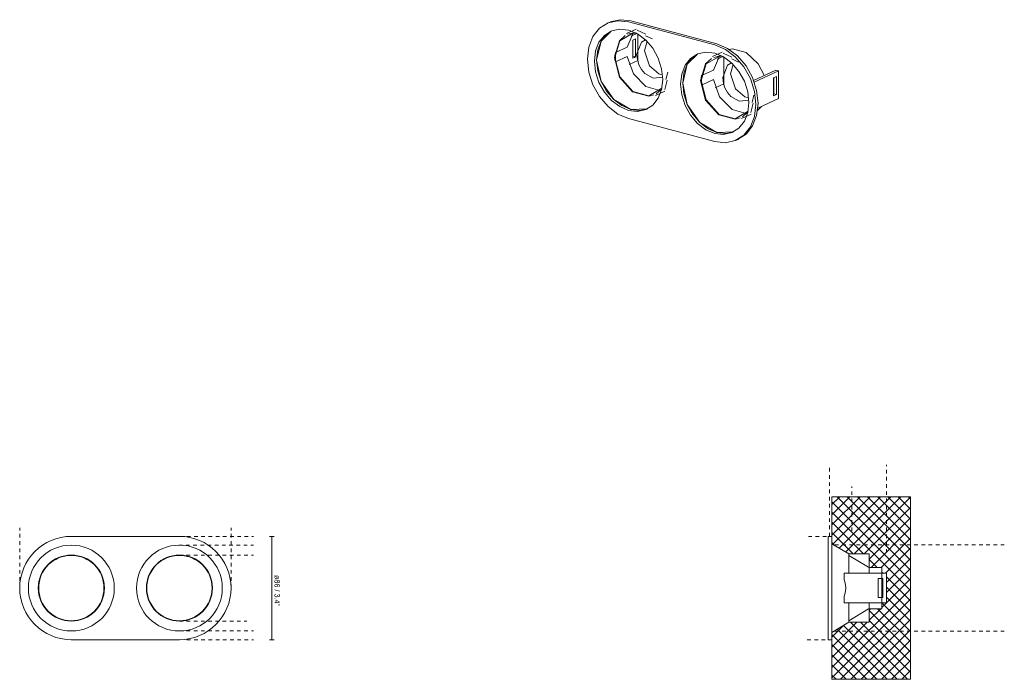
# Model space of a CAD drawing. Header units: millimetres. Extents: x -6667 to -5848, y 224 to 6689.
# Tile 1 of 2: x -6667 to -5848, y 224 to 773. Entities that reach past the tile are written whole.
import ezdxf

# ---------------------------------------------------------------- set-up
doc = ezdxf.new("R2010")
doc.units = ezdxf.units.MM
doc.linetypes.add('Dash', pattern=[6, 3, -3])
for name, color, linetype, lineweight in [('Cotas', 7, 'Continuous', 9), ('Cotas-2', 7, 'Continuous', 9), ('Elementos de detalle', 7, 'Continuous', 9), ('Lighthing Fixture Detail Wide Black', 7, 'Continuous', 20), ('Luminarias', 7, 'Continuous', 20)]:
    doc.layers.add(name, color=color, linetype=linetype, lineweight=lineweight)
doc.layers.add('Lighthing Fixture Dim Grey Dash', color=7, linetype='Dash', lineweight=9, true_color=0xd2d2d2)
doc.styles.add('Arial Narrow', font='ARIALN.TTF', dxfattribs={"height": 4.4})
doc.dimstyles.new('FARO_-_2_2mm_Arial_Narrow_mm_Inch_Right', dxfattribs={"dimscale": 304.8, "dimtxt": 4.503096, "dimasz": 0, "dimexe": 0.006562, "dimexo": 0.0625, "dimgap": 0.003281, "dimtad": 1, "dimdec": 0, "dimzin": 0, "dimdsep": 46, "dimtxsty": 'Arial Narrow', "dimblk1": 'NONE', "dimblk2": 'NONE', "dimsah": 1, "dimcen": 0.09, "dimadec": 0, "dimazin": 0, "dimtfac": 1, "dimtdec": 4, "dimtix": 1, "dimtmove": 0, "dimatfit": 3, "dimfxl": 0.006562, "dimfxlon": 1, "dimtvp": 1, "dimtolj": 1, "dimtzin": 0, "dimarcsym": 2})

# ---------------------------------------------------------------- blocks, each defined once
blk = doc.blocks.new('gas_recessed - 02111001 NAIS White orientable recessed-602041-Alzado_PDF')
at = {"layer": 'Luminarias'}
for p, q in [((-6534.5, 343), (-6624.5, 343)), ((-6651.68, 303.94), (-6651.68, 296.06)), ((-6597.31, 303.94), (-6597.31, 296.06)), ((-6561.68, 303.94), (-6561.68, 296.06)), ((-6507.31, 303.94), (-6507.31, 296.06)), ((-6624.5, 257), (-6534.5, 257))]:
    blk.add_line(p, q, dxfattribs=at)
for centre, radius, start, end in [((-6624.5, 300), 43, 90, 270), ((-6534.5, 300), 43, 270, 90), ((-6624.5, 300), 35.74, 0, 180), ((-6534.5, 300), 35.74, 360, 180), ((-6624.5, 300), 27.5, 360, 180), ((-6624.5, 300), 27.18, 360, 180), ((-6534.5, 300), 27.5, 360, 180), ((-6534.5, 300), 27.18, 360, 180), ((-6624.5, 300), 35.74, 180, 360), ((-6624.5, 300), 27.5, 180, 360), ((-6624.5, 300), 27.18, 180, 360), ((-6534.5, 300), 35.74, 180, 360), ((-6534.5, 300), 27.5, 180, 360), ((-6534.5, 300), 27.18, 180, 360)]:
    blk.add_arc(centre, radius, start, end, dxfattribs=at)
blk = doc.blocks.new('gas_recessed - 02111001 NAIS White orientable recessed-602041-00 Isometrico PDF')
at = {"layer": 'Luminarias', "color": 9, "lineweight": 9, "true_color": 0xc0c0c0}
for p, q in [((-7362.44, 770.97), (-7364.25, 770.12)), ((-7363.23, 770.57), (-7362.43, 770.97)), ((-7274.39, 752.17), (-7346.1, 771.37)), ((-7344.29, 772.21), (-7272.58, 753.02)), ((-7339.95, 765.44), (-7347.86, 761.76)), ((-7331.79, 761.08), (-7339.06, 764.56)), ((-7327.78, 767.83), (-7323.33, 766.64)), ((-7341.7, 762.17), (-7342.1, 761.99)), ((-7332.18, 756.57), (-7333.03, 756.18)), ((-7326.3, 757.18), (-7331.98, 759.91)), ((-7268.23, 746.25), (-7276.15, 742.56)), ((-7269.99, 742.98), (-7270.39, 742.79)), ((-7260.08, 741.88), (-7267.35, 745.37)), ((-7254.58, 737.99), (-7260.27, 740.72)), ((-7260.47, 737.37), (-7261.32, 736.98)), ((-7223.43, 731.25), (-7241.98, 722.61)), ((-7241.44, 721.22), (-7221.18, 730.65)), ((-7221.18, 730.65), (-7223.43, 731.25)), ((-7221.18, 730.65), (-7221.18, 707.72)), ((-7318.53, 725.02), (-7317.69, 725.41)), ((-7315.99, 715.01), (-7313.98, 722.81)), ((-7314.99, 723.42), (-7313.42, 729.52)), ((-7225.41, 724.7), (-7223, 725.83)), ((-7225.41, 709.73), (-7225.41, 724.7)), ((-7225.24, 711.46), (-7225.24, 724.78)), ((-7223, 725.83), (-7223, 710.86)), ((-7323.81, 710.08), (-7315.89, 713.76)), ((-7323.12, 711.58), (-7318.46, 715.73)), ((-7319.63, 714.34), (-7319.98, 714.33)), ((-7246.82, 705.83), (-7245.98, 706.22)), ((-7243.28, 704.22), (-7241.71, 710.33)), ((-7221.18, 707.72), (-7238.5, 699.66)), ((-7225.41, 711.38), (-7225.24, 711.46)), ((-7223, 710.86), (-7225.41, 709.73)), ((-7223, 710.86), (-7225.24, 711.46)), ((-7244.28, 695.81), (-7242.27, 703.62)), ((-7346.1, 690.91), (-7274.39, 671.71)), ((-7252.09, 690.89), (-7244.18, 694.57)), ((-7251.41, 692.38), (-7246.75, 696.53)), ((-7247.93, 695.15), (-7248.29, 695.13)), ((-7256.25, 672.96), (-7254.43, 673.8))]:
    blk.add_line(p, q, dxfattribs=at)
at = {"layer": 'Luminarias', "color": 7, "lineweight": 9, "true_color": 0xfdfdfd}
for p, q in [((-7347.22, 750.41), (-7342.18, 761.92)), ((-7344.03, 759.45), (-7339.18, 761.7)), ((-7342.69, 756.09), (-7340.27, 757.22)), ((-7342.69, 741.12), (-7342.69, 756.09)), ((-7342.52, 742.85), (-7342.52, 756.17)), ((-7340.27, 757.22), (-7340.27, 742.25)), ((-7338.46, 761.29), (-7338.46, 739.11)), ((-7330.63, 755.43), (-7332.86, 747.34)), ((-7347.22, 750.41), (-7357.06, 745.82)), ((-7332.86, 747.34), (-7328.85, 734.91)), ((-7357.42, 739.5), (-7357.06, 738.01)), ((-7357.06, 745.82), (-7357.4, 744.34)), ((-7357.06, 745.82), (-7357.06, 738.01)), ((-7357.06, 738.01), (-7347.22, 742.59)), ((-7338.46, 739.11), (-7345.63, 735.78)), ((-7342.69, 742.77), (-7342.52, 742.85)), ((-7341.13, 741.85), (-7342.69, 741.12)), ((-7340.27, 742.25), (-7342.52, 742.85)), ((-7340.27, 742.25), (-7341.13, 741.85)), ((-7337.63, 735.74), (-7339.47, 744.26)), ((-7275.51, 731.21), (-7270.48, 742.71)), ((-7272.31, 740.25), (-7267.47, 742.5)), ((-7266.75, 742.1), (-7266.75, 719.92)), ((-7328.85, 734.9), (-7320.85, 728.21)), ((-7275.51, 731.21), (-7285.35, 726.63)), ((-7259.11, 736.03), (-7261.14, 728.15)), ((-7285.35, 726.63), (-7285.69, 725.14)), ((-7285.35, 726.63), (-7285.35, 718.81)), ((-7285.35, 718.81), (-7275.51, 723.39)), ((-7267.12, 720.05), (-7267.76, 725.07)), ((-7261.14, 728.15), (-7257.14, 715.72)), ((-7285.71, 720.31), (-7285.35, 718.81)), ((-7266.75, 719.92), (-7273.91, 716.58)), ((-7265.92, 716.54), (-7267.12, 720.05)), ((-7257.13, 715.71), (-7249.24, 709.02))]:
    blk.add_line(p, q, dxfattribs=at)
at = {"layer": 'Luminarias', "color": 9, "lineweight": 9, "true_color": 0xc0c0c0}
for points in [[(-7346.1, 771.37, 0), (-7354.97, 772.37, 0), (-7363.24, 770.57, 0), (-7370.33, 766.07, 0), (-7375.78, 759.2, 0), (-7379.2, 750.41, 0), (-7380.37, 740.31, 0), (-7379.2, 729.58, 0), (-7375.78, 718.96, 0), (-7370.33, 709.17, 0), (-7363.24, 700.88, 0), (-7354.97, 694.65, 0), (-7346.1, 690.91, 0)], [(-7361.42, 771.41, 0), (-7353.16, 773.22, 0), (-7344.29, 772.21, 0)], [(-7374.59, 738.76, 0), (-7373.62, 747.16, 0), (-7370.77, 754.46, 0), (-7366.24, 760.18, 0), (-7360.63, 763.79, 0)], [(-7372.77, 739.61, 0), (-7368.96, 755.31, 0), (-7360.63, 763.75, 0)], [(-7360.62, 763.75, 0), (-7364.43, 761.02, 0), (-7368.96, 755.31, 0), (-7371.8, 748, 0), (-7372.77, 739.61, 0)], [(-7360.35, 763.91, 0), (-7353.48, 765.42, 0), (-7346.1, 764.58, 0), (-7338.73, 761.47, 0), (-7331.86, 756.29, 0), (-7325.97, 749.4, 0), (-7321.44, 741.26, 0), (-7318.59, 732.43, 0), (-7317.62, 723.51, 0)], [(-7348.88, 760.1, 0), (-7353.73, 755.71, 0), (-7357.91, 741.71, 0)], [(-7357.49, 741.72, 0), (-7353.36, 755.56, 0), (-7342.53, 761.9, 0), (-7339.63, 761.97, 0)], [(-7340.1, 762.21, 0), (-7342.77, 762.12, 0), (-7346.96, 761.06, 0)], [(-7342.18, 761.92, 0), (-7342.1, 762, 0), (-7341.95, 762.16, 0)], [(-7288.63, 744.72, 0), (-7281.76, 746.22, 0), (-7274.39, 745.39, 0), (-7267.02, 742.27, 0), (-7260.15, 737.09, 0), (-7254.25, 730.2, 0), (-7249.73, 722.06, 0), (-7246.88, 713.23, 0), (-7245.91, 704.32, 0)], [(-7274.39, 671.71, 0), (-7265.52, 670.71, 0), (-7257.26, 672.51, 0), (-7250.17, 677.01, 0), (-7244.72, 683.88, 0), (-7241.3, 692.67, 0), (-7240.13, 702.77, 0), (-7241.3, 713.5, 0), (-7244.72, 724.12, 0), (-7250.17, 733.91, 0), (-7257.26, 742.2, 0), (-7265.52, 748.43, 0), (-7274.39, 752.17, 0)], [(-7272.58, 753.02, 0), (-7263.71, 749.27, 0), (-7255.45, 743.04, 0), (-7248.35, 734.75, 0), (-7242.91, 724.96, 0), (-7239.48, 714.34, 0), (-7238.32, 703.62, 0), (-7239.48, 693.51, 0), (-7242.91, 684.73, 0), (-7248.35, 677.85, 0), (-7255.45, 673.36, 0)], [(-7262.41, 748.47, 0), (-7259.55, 748.84, 0), (-7248.12, 745.78, 0), (-7238.16, 736.58, 0), (-7233.17, 726.91, 0)], [(-7317.62, 723.51, 0), (-7318.59, 715.12, 0), (-7321.44, 707.81, 0), (-7325.97, 702.1, 0), (-7331.86, 698.36, 0), (-7338.73, 696.86, 0), (-7346.1, 697.69, 0), (-7353.48, 700.81, 0), (-7360.35, 705.99, 0), (-7366.24, 712.88, 0), (-7370.77, 721.02, 0), (-7373.62, 729.85, 0), (-7374.59, 738.76, 0)], [(-7330.25, 699.13, 0), (-7344.29, 698.54, 0), (-7358.53, 706.83, 0), (-7368.96, 721.86, 0), (-7372.77, 739.61, 0)], [(-7372.77, 739.61, 0), (-7371.8, 730.69, 0), (-7368.96, 721.86, 0), (-7364.43, 713.72, 0), (-7358.53, 706.83, 0), (-7351.66, 701.65, 0), (-7344.29, 698.54, 0), (-7336.92, 697.7, 0), (-7330.24, 699.13, 0)], [(-7357.91, 741.71, 0), (-7353.73, 725.46, 0), (-7342.77, 713.18, 0), (-7329.23, 709.56, 0), (-7325.05, 710.63, 0)], [(-7357.4, 744.33, 0), (-7357.48, 743.82, 0), (-7357.62, 741.84, 0)], [(-7357.62, 741.84, 0), (-7357.48, 739.9, 0), (-7357.42, 739.5, 0)], [(-7318.37, 716.2, 0), (-7329.14, 709.94, 0), (-7342.53, 713.52, 0), (-7353.36, 725.66, 0), (-7357.49, 741.72, 0)], [(-7302.87, 719.57, 0), (-7301.9, 727.96, 0), (-7299.06, 735.27, 0), (-7294.53, 740.98, 0), (-7288.92, 744.6, 0)], [(-7301.06, 720.41, 0), (-7297.25, 736.11, 0), (-7288.86, 744.57, 0)], [(-7288.91, 744.55, 0), (-7292.72, 741.83, 0), (-7297.25, 736.11, 0), (-7300.09, 728.81, 0), (-7301.06, 720.41, 0)], [(-7277.17, 740.91, 0), (-7282.02, 736.51, 0), (-7286.2, 722.51, 0)], [(-7285.78, 722.52, 0), (-7281.64, 736.36, 0), (-7270.81, 742.7, 0), (-7268, 742.74, 0)], [(-7268.39, 743.02, 0), (-7271.06, 742.93, 0), (-7275.27, 741.85, 0)], [(-7270.47, 742.72, 0), (-7270.39, 742.81, 0), (-7270.23, 742.98, 0)], [(-7286.2, 722.51, 0), (-7282.02, 706.27, 0), (-7271.06, 693.99, 0), (-7257.52, 690.36, 0), (-7253.33, 691.43, 0)], [(-7285.69, 725.14, 0), (-7285.77, 724.62, 0), (-7285.91, 722.65, 0)], [(-7285.91, 722.65, 0), (-7285.77, 720.71, 0), (-7285.71, 720.31, 0)], [(-7246.66, 697.01, 0), (-7257.43, 690.75, 0), (-7270.81, 694.33, 0), (-7281.64, 706.47, 0), (-7285.78, 722.52, 0)], [(-7245.91, 704.32, 0), (-7246.88, 695.92, 0), (-7249.73, 688.62, 0), (-7254.25, 682.9, 0), (-7260.15, 679.17, 0), (-7267.02, 677.67, 0), (-7274.39, 678.5, 0), (-7281.76, 681.61, 0), (-7288.63, 686.79, 0), (-7294.53, 693.69, 0), (-7299.06, 701.82, 0), (-7301.9, 710.65, 0), (-7302.87, 719.57, 0)], [(-7258.52, 679.94, 0), (-7272.58, 679.34, 0), (-7286.82, 687.64, 0), (-7297.25, 702.67, 0), (-7301.06, 720.41, 0)], [(-7301.06, 720.41, 0), (-7300.09, 711.49, 0), (-7297.25, 702.67, 0), (-7292.72, 694.53, 0), (-7286.82, 687.64, 0), (-7279.95, 682.46, 0), (-7272.58, 679.34, 0), (-7265.21, 678.51, 0), (-7258.53, 679.93, 0)], [(-7235.47, 700.95, 0), (-7238.16, 698.03, 0), (-7238.7, 697.59, 0)]]:
    blk.add_polyline3d(points, dxfattribs=at)
at = {"layer": 'Luminarias', "color": 7, "lineweight": 9, "true_color": 0xfdfdfd}
for points in [[(-7339.47, 744.28, 0), (-7335.46, 754.56, 0), (-7332.13, 756.54, 0)], [(-7319.98, 714.33, 0), (-7331.73, 717.66, 0), (-7342.1, 728.26, 0), (-7347.22, 742.59, 0)], [(-7332.62, 728.51, 0), (-7335.46, 731.82, 0), (-7337.62, 735.71, 0)], [(-7267.76, 725.08, 0), (-7263.75, 735.36, 0), (-7260.42, 737.35, 0)], [(-7317.69, 725.47, 0), (-7325.78, 724.52, 0), (-7332.61, 728.5, 0)], [(-7320.83, 728.21, 0), (-7319.17, 727.6, 0), (-7317.92, 727.36, 0)], [(-7248.29, 695.13, 0), (-7260.01, 698.46, 0), (-7270.39, 709.06, 0), (-7275.51, 723.39, 0)], [(-7260.91, 709.32, 0), (-7263.75, 712.63, 0), (-7265.91, 716.52, 0)], [(-7245.98, 706.27, 0), (-7254.07, 705.33, 0), (-7260.9, 709.3, 0)], [(-7249.22, 709.01, 0), (-7247.45, 708.41, 0), (-7246.11, 708.13, 0)]]:
    blk.add_polyline3d(points, dxfattribs=at)
blk = doc.blocks.new('gas_recessed - 02111001 NAIS White orientable recessed-602041-Lateral_PDF')
at = {"layer": 'Luminarias'}
for p, q in [((-3418.96, 343), (-3421.96, 343)), ((-3421.96, 343), (-3421.96, 257)), ((-3418.96, 257), (-3418.96, 343)), ((-3404.96, 328.5), (-3418.96, 336.91)), ((-3387.96, 328.5), (-3404.96, 328.5)), ((-3404.96, 312.26), (-3404.96, 328.5)), ((-3387.96, 312.3), (-3387.96, 328.5)), ((-3388.48, 317.28), (-3404.96, 327.18)), ((-3408.76, 312.25), (-3373.46, 312.25)), ((-3408.76, 306.89), (-3408.76, 312.25)), ((-3377.38, 317.18), (-3387.96, 317.18)), ((-3377.38, 317.18), (-3377.38, 312.26)), ((-3373.46, 312.25), (-3373.46, 287.75)), ((-3380.46, 308), (-3376.46, 308)), ((-3380.46, 292), (-3380.46, 308)), ((-3377.38, 308.01), (-3377.38, 300)), ((-3376.46, 308), (-3376.46, 292)), ((-3377.38, 300), (-3377.38, 291.99)), ((-3408.76, 287.75), (-3408.76, 293.11)), ((-3373.46, 287.75), (-3408.76, 287.75)), ((-3404.96, 271.5), (-3404.96, 287.74)), ((-3387.96, 271.5), (-3387.96, 287.7)), ((-3376.46, 292), (-3380.46, 292)), ((-3377.38, 287.74), (-3377.38, 282.82)), ((-3404.96, 272.82), (-3388.48, 282.72)), ((-3387.96, 282.82), (-3377.38, 282.82)), ((-3418.96, 263.09), (-3404.96, 271.5)), ((-3404.96, 271.5), (-3387.96, 271.5)), ((-3421.96, 257), (-3418.96, 257))]:
    blk.add_line(p, q, dxfattribs=at)
for points in [[(-3408.76, 306.89), (-3408.34, 305.78), (-3407.69, 303.53), (-3407.47, 301.19), (-3407.46, 300)], [(-3407.46, 300), (-3407.47, 298.81), (-3407.69, 296.47), (-3408.34, 294.22), (-3408.76, 293.11)]]:
    blk.add_open_spline(points, degree=3, dxfattribs=at)
blk = doc.blocks.new('DIMBLOCK1-Alzado_PDF')
at = {"layer": 'Cotas-2', "color": 251, "true_color": 0x5b5b5b}
for p, q in [((-6457.57, 343), (-6459.57, 343)), ((-6457.57, 257), (-6457.57, 343)), ((-6457.57, 343), (-6455.57, 343)), ((-6457.57, 257), (-6459.57, 257)), ((-6457.57, 257), (-6455.57, 257))]:
    blk.add_line(p, q, dxfattribs=at)
at = {"layer": 'Cotas-2', "color": 0, "insert": (-6450.88, 310.86), "char_height": 4.4, "width": 26.0751, "attachment_point": 1, "rotation": 270, "line_spacing_factor": 0.974696, "style": 'Arial Narrow'}
blk.add_mtext('ø86 / 3.4"', dxfattribs=at)
blk = doc.blocks.new('_None')

msp = doc.modelspace()

# ---------------------------------------------------------------- hatches: boundary and pattern name
at = {"layer": 'Elementos de detalle', "true_color": 0xaaaaaa}
h = msp.add_hatch(dxfattribs=at)
h.set_pattern_fill('FP_2', color=253, style=0, pattern_type=2)
h.set_pattern_definition([(45, (-5599.7023, 277.281), (-4.24264, 4.24264), []), (135, (-5599.7023, 277.281), (-4.24264, -4.24264), [])])
h.paths.add_polyline_path([(-5925.72, 224.01), (-5925.72, 375.99), (-5991.15, 375.99), (-5991.15, 336.91), (-5977.16, 328.5), (-5960.15, 328.5), (-5960.15, 317.18), (-5949.57, 317.18), (-5949.57, 312.25), (-5945.65, 312.25), (-5945.65, 287.75), (-5949.57, 287.75), (-5949.57, 282.82), (-5960.15, 282.82), (-5960.15, 271.5), (-5977.16, 271.5), (-5991.15, 263.09), (-5991.15, 224.01), (-5932.28, 224.01)])

# ---------------------------------------------------------------- linework, layer by layer
at = {"layer": 'Lighthing Fixture Detail Wide Black', "color": 253, "true_color": 0xaaaaaa}
for p, q in [((-5925.72, 375.99), (-5991.15, 375.99)), ((-5991.15, 375.99), (-5991.15, 336.91)), ((-5925.72, 224.01), (-5925.72, 375.99)), ((-5991.15, 336.91), (-5977.16, 328.5)), ((-5977.16, 328.5), (-5960.15, 328.5)), ((-5960.15, 328.5), (-5960.15, 317.18)), ((-5960.15, 317.18), (-5949.57, 317.18)), ((-5949.57, 317.18), (-5949.57, 282.82)), ((-5949.57, 282.82), (-5960.15, 282.82)), ((-5960.15, 282.82), (-5960.15, 271.5)), ((-5977.16, 271.5), (-5991.15, 263.09)), ((-5960.15, 271.5), (-5977.16, 271.5)), ((-5991.15, 263.09), (-5991.15, 224.01)), ((-5991.15, 224.01), (-5925.72, 224.01))]:
    msp.add_line(p, q, dxfattribs=at)
at = {"layer": 'Lighthing Fixture Dim Grey Dash'}
for p, q in [((-5945.65, 329.48), (-5945.65, 402.53)), ((-5993.15, 343), (-5993.15, 400)), ((-5974.65, 347.5), (-5974.65, 384.47)), ((-6667.5, 300), (-6667.5, 350)), ((-6491.5, 300), (-6491.5, 350)), ((-6528.25, 343), (-6472.7, 343)), ((-6010.78, 343), (-5993.15, 343)), ((-6534.99, 335.74), (-6472.7, 335.74)), ((-5847.61, 335.99), (-5991.15, 335.99)), ((-6534.5, 327.5), (-6472.7, 327.5)), ((-6534.5, 272.5), (-6478.42, 272.5)), ((-6534.5, 264.26), (-6472.7, 264.26)), ((-5847.61, 264.01), (-5991.15, 264.01)), ((-6528.25, 257), (-6472.7, 257)), ((-6011.71, 257), (-5993.15, 257))]:
    msp.add_line(p, q, dxfattribs=at)

# ---------------------------------------------------------------- block references
at = {"layer": 'Luminarias', "color": 9, "lineweight": 9, "true_color": 0xc0c0c0}
msp.add_blockref('gas_recessed - 02111001 NAIS White orientable recessed-602041-00 Isometrico PDF', (1185.66, 0), dxfattribs=at)
at = {"layer": 'Luminarias'}
for name, p in [('gas_recessed - 02111001 NAIS White orientable recessed-602041-Alzado_PDF', (0, 0)), ('gas_recessed - 02111001 NAIS White orientable recessed-602041-Lateral_PDF', (-2572.19, 0))]:
    msp.add_blockref(name, p, dxfattribs=at)

# ---------------------------------------------------------------- dimensions: what is measured, and where the dimension line sits
at = {"layer": 'Cotas', "color": 251, "true_color": 0x5b5b5b}
dim = msp.add_linear_dim(base=(-6457.57, 343), p1=(-6455.57, 257), p2=(-6455.57, 343), angle=90, text='ø<>', dimstyle='FARO_-_2_2mm_Arial_Narrow_mm_Inch_Right', override={"dimtad": 4, "dimpost": '<>', "dimfxl": 86}, dxfattribs=at)
dim.commit()
dim.dimension.update_dxf_attribs({"geometry": 'DIMBLOCK1-Alzado_PDF', "text_midpoint": (-6453.72, 300)})

doc.saveas('drawing.dxf')
